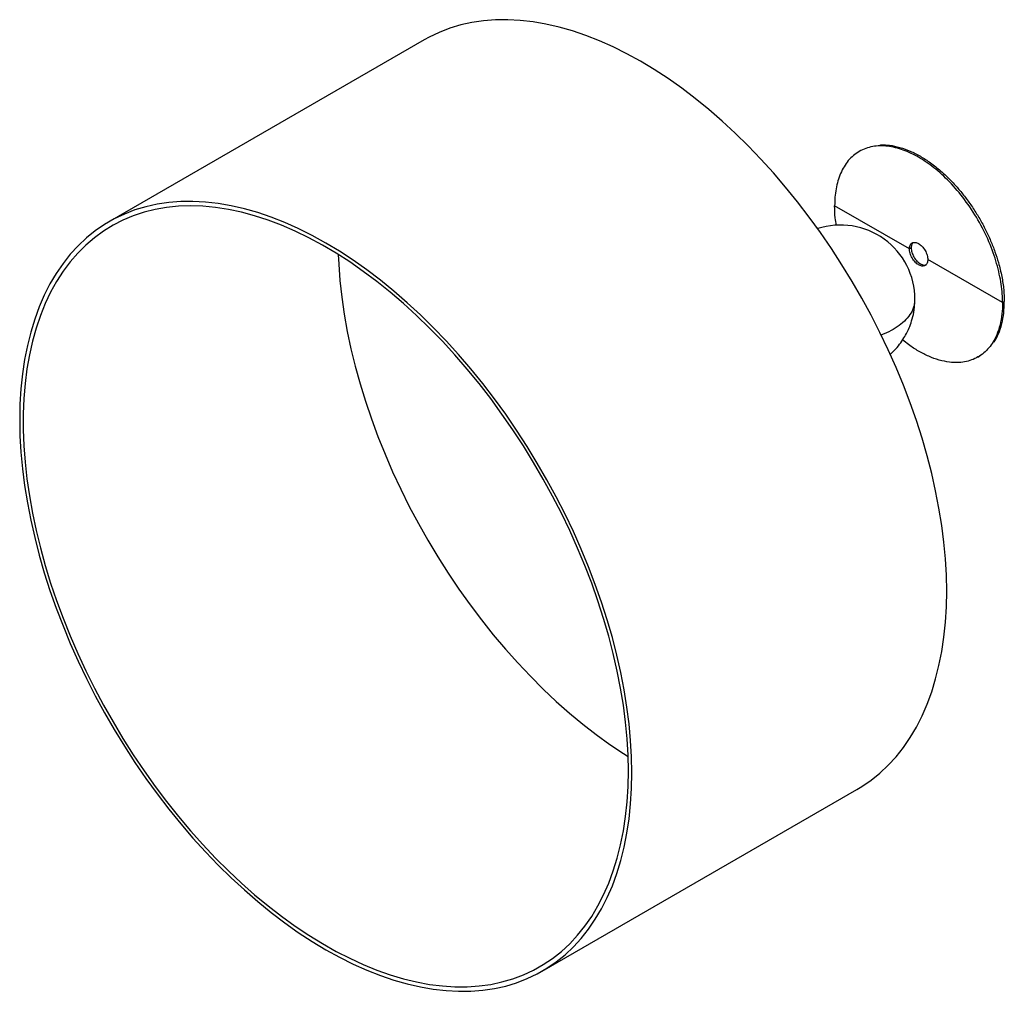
# Paper-space layout '_Isométrica' of a CAD drawing. Header units: millimetres. Extents: x -2936 to -2302, y 239 to 746.
# Tile 1 of 2: x -2936 to -2538, y 239 to 632. Entities that reach past the tile are written whole.
import ezdxf

# ---------------------------------------------------------------- set-up
doc = ezdxf.new("R2010")
doc.units = ezdxf.units.MM

psp = doc.layouts.new('_Isométrica')

# ---------------------------------------------------------------- linework, layer by layer
at = {"color": 7, "linetype": 'Continuous', "lineweight": 25}
for p, q in [((-2772.38, 623.45), (-2899.66, 549.98)), ((-2595.78, 578.76), (-2596.49, 578.35)), ((-2576.2, 538.92), (-2606.43, 556.37)), ((-2575.49, 539.33), (-2576.2, 538.92)), ((-2538.55, 517.19), (-2568.78, 534.64)), ((-2538.55, 517.19), (-2537.84, 517.6)), ((-2548.49, 495.21), (-2547.78, 495.62)), ((-2724.67, 246.86), (-2597.4, 320.34))]:
    psp.add_line(p, q, dxfattribs=at)
at = {"color": 7, "linetype": 'Continuous', "lineweight": 25, "flags": 128}
for points in [[(-2561.14, 400.46), (-2561.27, 406.94), (-2561.64, 413.56), (-2562.26, 420.29), (-2563.13, 427.12), (-2564.25, 434.05), (-2565.6, 441.05), (-2567.2, 448.11), (-2569.03, 455.22), (-2571.1, 462.37), (-2573.4, 469.53), (-2575.92, 476.7), (-2578.66, 483.86), (-2581.61, 491), (-2584.78, 498.09), (-2588.14, 505.14), (-2591.7, 512.11), (-2595.45, 519.01), (-2599.37, 525.81), (-2603.47, 532.5), (-2607.73, 539.07), (-2612.15, 545.51), (-2616.72, 551.8), (-2621.42, 557.92), (-2626.25, 563.88), (-2631.2, 569.64), (-2636.25, 575.21), (-2641.41, 580.58), (-2646.65, 585.72), (-2651.97, 590.63), (-2657.35, 595.31), (-2662.79, 599.74), (-2668.28, 603.91), (-2673.8, 607.81), (-2679.34, 611.44), (-2684.89, 614.79), (-2690.44, 617.85), (-2695.98, 620.62), (-2701.5, 623.08), (-2706.98, 625.25), (-2712.42, 627.1), (-2717.81, 628.64), (-2723.13, 629.87), (-2728.37, 630.78), (-2733.52, 631.37), (-2738.58, 631.63), (-2743.53, 631.58), (-2748.36, 631.2), (-2753.06, 630.5), (-2757.62, 629.49), (-2762.04, 628.15), (-2766.3, 626.5), (-2770.4, 624.54), (-2772.38, 623.45)], [(-2688.42, 326.98), (-2688.55, 333.46), (-2688.92, 340.08), (-2689.54, 346.81), (-2690.41, 353.64), (-2691.53, 360.57), (-2692.88, 367.57), (-2694.48, 374.64), (-2696.31, 381.75), (-2698.38, 388.89), (-2700.68, 396.06), (-2703.2, 403.22), (-2705.94, 410.38), (-2708.89, 417.52), (-2712.06, 424.62), (-2715.42, 431.66), (-2718.98, 438.64), (-2722.73, 445.53), (-2726.65, 452.33), (-2730.75, 459.03), (-2735.01, 465.6), (-2739.43, 472.03), (-2744, 478.32), (-2748.7, 484.45), (-2753.53, 490.4), (-2758.48, 496.17), (-2763.53, 501.74), (-2768.69, 507.1), (-2773.93, 512.24), (-2779.25, 517.16), (-2784.63, 521.83), (-2790.07, 526.26), (-2795.56, 530.43), (-2801.07, 534.33), (-2806.62, 537.96), (-2812.17, 541.31), (-2817.72, 544.37), (-2823.26, 547.14), (-2828.78, 549.61), (-2834.26, 551.77), (-2839.7, 553.63), (-2845.09, 555.17), (-2850.41, 556.39), (-2855.65, 557.3), (-2860.8, 557.89), (-2865.86, 558.16), (-2870.81, 558.1), (-2875.64, 557.72), (-2880.34, 557.03), (-2884.9, 556.01), (-2889.32, 554.68), (-2893.58, 553.03), (-2897.68, 551.07), (-2901.61, 548.8), (-2905.35, 546.23), (-2908.91, 543.36), (-2912.28, 540.2), (-2915.44, 536.76), (-2918.39, 533.03), (-2921.14, 529.04), (-2923.66, 524.78), (-2925.95, 520.27), (-2928.02, 515.51), (-2929.85, 510.51), (-2931.45, 505.29), (-2932.81, 499.86), (-2933.92, 494.22), (-2934.79, 488.39), (-2935.41, 482.37), (-2935.79, 476.19), (-2935.91, 469.85), (-2935.79, 463.37), (-2935.41, 456.76), (-2934.79, 450.03), (-2933.92, 443.19), (-2932.81, 436.27), (-2931.45, 429.26), (-2929.85, 422.2), (-2928.02, 415.09), (-2925.95, 407.94), (-2923.66, 400.78), (-2921.14, 393.61), (-2918.39, 386.45), (-2915.44, 379.32), (-2912.28, 372.22), (-2908.91, 365.17), (-2905.35, 358.2), (-2901.61, 351.3), (-2897.68, 344.5), (-2893.58, 337.81), (-2889.32, 331.24), (-2884.9, 324.8), (-2880.34, 318.52), (-2875.64, 312.39), (-2870.81, 306.44), (-2865.86, 300.67), (-2860.8, 295.1), (-2855.65, 289.74), (-2850.41, 284.59), (-2845.09, 279.68), (-2839.7, 275), (-2834.26, 270.57), (-2828.78, 266.41), (-2823.26, 262.5), (-2817.72, 258.87), (-2812.17, 255.52), (-2806.62, 252.46), (-2801.07, 249.69), (-2795.56, 247.23), (-2790.07, 245.06), (-2784.63, 243.21), (-2779.25, 241.67), (-2773.93, 240.44), (-2768.69, 239.53), (-2763.53, 238.95), (-2758.48, 238.68), (-2753.53, 238.73), (-2748.7, 239.11), (-2744, 239.81), (-2739.43, 240.82), (-2735.01, 242.16), (-2730.75, 243.81), (-2726.65, 245.77), (-2722.73, 248.04), (-2718.98, 250.61), (-2715.42, 253.47), (-2712.06, 256.63), (-2708.89, 260.08), (-2705.94, 263.8), (-2703.2, 267.8), (-2700.68, 272.06), (-2698.38, 276.57), (-2696.31, 281.33), (-2694.48, 286.32), (-2692.88, 291.54), (-2691.53, 296.98), (-2690.41, 302.62), (-2689.54, 308.45), (-2688.92, 314.46), (-2688.55, 320.64), (-2688.42, 326.98)], [(-2689.84, 327.8), (-2689.96, 334.25), (-2690.34, 340.84), (-2690.96, 347.54), (-2691.83, 354.35), (-2692.95, 361.25), (-2694.31, 368.22), (-2695.91, 375.26), (-2697.75, 382.34), (-2699.82, 389.46), (-2702.12, 396.59), (-2704.65, 403.73), (-2707.4, 410.86), (-2710.36, 417.96), (-2713.53, 425.02), (-2716.9, 432.03), (-2720.46, 438.97), (-2724.21, 445.82), (-2728.15, 452.58), (-2732.25, 459.23), (-2736.52, 465.75), (-2740.94, 472.14), (-2745.5, 478.38), (-2750.21, 484.45), (-2755.04, 490.35), (-2759.98, 496.05), (-2765.03, 501.56), (-2770.18, 506.86), (-2775.42, 511.94), (-2780.73, 516.79), (-2786.1, 521.39), (-2791.53, 525.74), (-2797, 529.83), (-2802.5, 533.66), (-2808.02, 537.2), (-2813.55, 540.47), (-2819.08, 543.44), (-2824.59, 546.12), (-2830.07, 548.49), (-2835.52, 550.56), (-2840.93, 552.32), (-2846.27, 553.77), (-2851.54, 554.89), (-2856.74, 555.7), (-2861.84, 556.18), (-2866.84, 556.35), (-2871.73, 556.19), (-2876.5, 555.71), (-2881.13, 554.9), (-2885.63, 553.78), (-2889.97, 552.34), (-2894.16, 550.59), (-2898.18, 548.52), (-2902.02, 546.15), (-2905.68, 543.47), (-2909.15, 540.5), (-2912.42, 537.24), (-2915.48, 533.7), (-2918.34, 529.88), (-2920.97, 525.79), (-2923.39, 521.44), (-2925.58, 516.84), (-2927.53, 512), (-2929.25, 506.92), (-2930.74, 501.62), (-2931.97, 496.12), (-2932.97, 490.41), (-2933.72, 484.52), (-2934.22, 478.45), (-2934.47, 472.21), (-2934.47, 465.83), (-2934.22, 459.3), (-2933.72, 452.66), (-2932.97, 445.9), (-2931.97, 439.04), (-2930.74, 432.11), (-2929.25, 425.1), (-2927.53, 418.04), (-2925.58, 410.94), (-2923.39, 403.81), (-2920.97, 396.67), (-2918.34, 389.54), (-2915.48, 382.42), (-2912.42, 375.34), (-2909.15, 368.3), (-2905.68, 361.33), (-2902.02, 354.43), (-2898.18, 347.62), (-2894.16, 340.91), (-2889.97, 334.33), (-2885.63, 327.87), (-2881.13, 321.56), (-2876.5, 315.4), (-2871.73, 309.42), (-2866.84, 303.61), (-2861.84, 298), (-2856.74, 292.59), (-2851.54, 287.41), (-2846.27, 282.44), (-2840.93, 277.72), (-2835.52, 273.24), (-2830.07, 269.01), (-2824.59, 265.06), (-2819.08, 261.37), (-2813.55, 257.96), (-2808.02, 254.84), (-2802.5, 252.02), (-2797, 249.49), (-2791.53, 247.27), (-2786.1, 245.35), (-2780.73, 243.75), (-2775.42, 242.47), (-2770.18, 241.5), (-2765.03, 240.85), (-2759.98, 240.53), (-2755.04, 240.53), (-2750.21, 240.85), (-2745.5, 241.49), (-2740.94, 242.45), (-2736.52, 243.74), (-2732.25, 245.33), (-2728.15, 247.24), (-2724.21, 249.46), (-2720.46, 251.99), (-2716.9, 254.81), (-2713.53, 257.93), (-2710.36, 261.33), (-2707.4, 265.01), (-2704.65, 268.97), (-2702.12, 273.19), (-2699.82, 277.67), (-2697.75, 282.39), (-2695.91, 287.35), (-2694.31, 292.54), (-2692.95, 297.94), (-2691.83, 303.55), (-2690.96, 309.35), (-2690.34, 315.33), (-2689.96, 321.49), (-2689.84, 327.8)], [(-2807.11, 536.64), (-2806.94, 532.78), (-2806.44, 526.13), (-2805.69, 519.38), (-2804.7, 512.52), (-2803.46, 505.58), (-2801.97, 498.58), (-2800.25, 491.52), (-2798.3, 484.41), (-2796.11, 477.29), (-2793.7, 470.15), (-2791.06, 463.02), (-2788.2, 455.9), (-2785.14, 448.82), (-2781.87, 441.78), (-2778.4, 434.81), (-2774.74, 427.91), (-2770.9, 421.1), (-2766.88, 414.39), (-2762.69, 407.8), (-2758.35, 401.35), (-2753.85, 395.03), (-2749.22, 388.88), (-2744.45, 382.89), (-2739.56, 377.09), (-2734.56, 371.48), (-2729.46, 366.07), (-2724.26, 360.88), (-2718.99, 355.92), (-2713.65, 351.19), (-2708.24, 346.71), (-2702.79, 342.49), (-2697.31, 338.53), (-2691.8, 334.85), (-2689.94, 333.67)], [(-2597.4, 320.34), (-2595.45, 321.51), (-2591.7, 324.08), (-2588.14, 326.95), (-2584.78, 330.11), (-2581.61, 333.56), (-2578.66, 337.28), (-2575.92, 341.28), (-2573.4, 345.53), (-2571.1, 350.05), (-2569.03, 354.8), (-2567.2, 359.8), (-2565.6, 365.02), (-2564.25, 370.45), (-2563.13, 376.09), (-2562.26, 381.92), (-2561.64, 387.94), (-2561.27, 394.12), (-2561.14, 400.46)]]:
    psp.add_lwpolyline(points, dxfattribs=at)
at = {"color": 7, "linetype": 'Continuous', "lineweight": 25}
psp.add_arc((-2603.98, 518.6), 30, 0, 108.0912, dxfattribs=at)
for points, knots in [([(-2538.55, 517.19), (-2538.55, 519.5), (-2538.73, 522), (-2539.5, 527.3), (-2540.1, 530.1), (-2541.76, 535.88), (-2542.81, 538.86), (-2545.35, 544.8), (-2546.83, 547.77), (-2550.15, 553.51), (-2551.98, 556.28), (-2555.86, 561.45), (-2557.91, 563.85), (-2562.08, 568.17), (-2564.21, 570.09), (-2568.41, 573.42), (-2570.49, 574.82), (-2574.49, 577.13), (-2576.56, 578.12), (-2580.77, 579.65), (-2582.89, 580.18), (-2587.07, 580.69), (-2589.12, 580.65), (-2593, 579.96), (-2594.83, 579.31), (-2598.15, 577.39), (-2599.63, 576.14), (-2602.17, 573.12), (-2603.22, 571.36), (-2604.87, 567.49), (-2605.47, 565.38), (-2606.25, 560.98), (-2606.43, 558.68), (-2606.43, 556.37)], [0, 0, 0, 0, 0.0625, 0.0625, 0.125, 0.125, 0.1875, 0.1875, 0.25, 0.25, 0.3125, 0.3125, 0.375, 0.375, 0.4375, 0.4375, 0.5, 0.5, 0.5625, 0.5625, 0.625, 0.625, 0.6875, 0.6875, 0.75, 0.75, 0.8125, 0.8125, 0.875, 0.875, 0.9375, 0.9375, 1, 1, 1, 1]), ([(-2588.02, 580.94), (-2587.81, 580.96), (-2586.61, 581.09), (-2583.97, 580.87), (-2580.14, 580.12), (-2575.93, 578.58), (-2571.78, 576.48), (-2567.63, 573.79), (-2563.43, 570.46), (-2559.58, 566.81), (-2556.15, 563.03), (-2553.17, 559.3), (-2550.35, 555.29), (-2547.74, 551.07), (-2545.39, 546.71), (-2543.33, 542.26), (-2541.59, 537.81), (-2540.03, 532.95), (-2538.8, 527.8), (-2537.99, 522.48), (-2537.89, 519.2), (-2537.84, 517.6)], [0, 0, 0, 0, 0.010731, 0.059158, 0.122146, 0.182949, 0.241227, 0.299505, 0.360308, 0.423296, 0.471724, 0.520916, 0.570632, 0.620614, 0.670595, 0.720311, 0.769503, 0.817931, 0.880919, 0.941722, 1, 1, 1, 1]), ([(-2605.72, 548.38), (-2605.89, 549.43), (-2606.35, 552.19), (-2606.4, 554.78), (-2606.43, 556.37)], [0, 0, 0, 0, 0.3820136, 1, 1, 1, 1]), ([(-2576.2, 538.92), (-2576.2, 539.43), (-2576.12, 539.93), (-2575.85, 540.56), (-2575.73, 540.76), (-2575.46, 541.09), (-2575.29, 541.22), (-2574.93, 541.43), (-2574.73, 541.5), (-2574.31, 541.58), (-2574.08, 541.58), (-2573.4, 541.5), (-2572.93, 541.32), (-2572.05, 540.82), (-2571.58, 540.45), (-2570.89, 539.74), (-2570.67, 539.48), (-2570.24, 538.91), (-2570.04, 538.61), (-2569.68, 537.98), (-2569.52, 537.66), (-2569.24, 537.01), (-2569.13, 536.68), (-2568.86, 535.73), (-2568.78, 535.14), (-2568.78, 534.64)], [0, 0, 0, 0, 0.125, 0.125, 0.1875, 0.1875, 0.25, 0.25, 0.3125, 0.3125, 0.375, 0.375, 0.5, 0.5, 0.625, 0.625, 0.6875, 0.6875, 0.75, 0.75, 0.8125, 0.8125, 0.875, 0.875, 1, 1, 1, 1]), ([(-2574.72, 541.47), (-2574.78, 541.42), (-2575, 541.25), (-2575.36, 540.61), (-2575.44, 539.84), (-2575.49, 539.33)], [0, 0, 0, 0, 0.109268, 0.42097, 1, 1, 1, 1]), ([(-2568.78, 534.64), (-2568.78, 534.13), (-2568.86, 533.63), (-2569.13, 533), (-2569.24, 532.81), (-2569.52, 532.48), (-2569.68, 532.34), (-2570.04, 532.13), (-2570.24, 532.06), (-2570.67, 531.98), (-2570.89, 531.98), (-2571.58, 532.06), (-2572.05, 532.24), (-2572.93, 532.75), (-2573.4, 533.11), (-2574.08, 533.82), (-2574.31, 534.08), (-2574.73, 534.65), (-2574.93, 534.95), (-2575.29, 535.58), (-2575.46, 535.9), (-2575.73, 536.55), (-2575.85, 536.88), (-2576.12, 537.83), (-2576.2, 538.42), (-2576.2, 538.92)], [0, 0, 0, 0, 0.125, 0.125, 0.1875, 0.1875, 0.25, 0.25, 0.3125, 0.3125, 0.375, 0.375, 0.5, 0.5, 0.625, 0.625, 0.6875, 0.6875, 0.75, 0.75, 0.8125, 0.8125, 0.875, 0.875, 1, 1, 1, 1]), ([(-2575.49, 539.33), (-2575.44, 538.76), (-2575.37, 537.89), (-2574.9, 536.63), (-2574.43, 535.66), (-2573.83, 534.76), (-2572.97, 533.75), (-2571.78, 532.79), (-2570.6, 532.39), (-2569.87, 532.37), (-2569.61, 532.47), (-2569.55, 532.5)], [0, 0, 0, 0, 0.1694175, 0.2606179, 0.3537537, 0.4468896, 0.53809, 0.7075075, 0.876925, 0.9681254, 1, 1, 1, 1]), ([(-2583.99, 496.28), (-2583.43, 496.79), (-2582.04, 498.04), (-2580.17, 500.27), (-2578.44, 502.77), (-2577.11, 505.19), (-2575.97, 507.75), (-2574.96, 510.78), (-2574.15, 514.5), (-2574.04, 517.18), (-2573.98, 518.6)], [0, 0, 0, 0, 0.089394, 0.222858, 0.344328, 0.450258, 0.550876, 0.677804, 0.82943, 1, 1, 1, 1]), ([(-2542.01, 501.25), (-2541.88, 501.43), (-2541.18, 502.39), (-2540.05, 504.79), (-2538.79, 508.49), (-2537.99, 512.88), (-2537.89, 516.05), (-2537.84, 517.6)], [0, 0, 0, 0, 0.044521, 0.245269, 0.506371, 0.758421, 1, 1, 1, 1]), ([(-2538.55, 517.19), (-2538.6, 515.64), (-2538.69, 512.47), (-2539.5, 508.09), (-2540.73, 504.36), (-2542.3, 501.3), (-2544.04, 498.86), (-2546.1, 496.79), (-2548.45, 495.14), (-2551.05, 493.93), (-2553.87, 493.18), (-2556.86, 492.89), (-2560.28, 493.07), (-2564.13, 493.86), (-2568.33, 495.38), (-2572.49, 497.51), (-2576.04, 499.73), (-2578.16, 501.47), (-2578.96, 502.12)], [0, 0, 0, 0, 0.068436, 0.139838, 0.213805, 0.270674, 0.328441, 0.386823, 0.445516, 0.50421, 0.562592, 0.620359, 0.677228, 0.751195, 0.822597, 0.891033, 0.959469, 1, 1, 1, 1])]:
    psp.add_open_spline(points, degree=3, knots=knots, dxfattribs=at)
at = {"color": 8, "linetype": 'Continuous', "lineweight": 25}
psp.add_open_spline([(-2574.1, 518.6), (-2574.08, 518.03), (-2574.03, 516.41), (-2575.01, 513.81), (-2576.88, 510.97), (-2579.49, 508.46), (-2582.7, 506.32), (-2585.47, 504.86), (-2587.3, 504.25), (-2587.74, 504.1)], degree=3, knots=[0, 0, 0, 0, 0.099871, 0.280814, 0.457294, 0.626884, 0.787727, 0.94857, 1, 1, 1, 1], dxfattribs=at)

doc.saveas('drawing.dxf')
